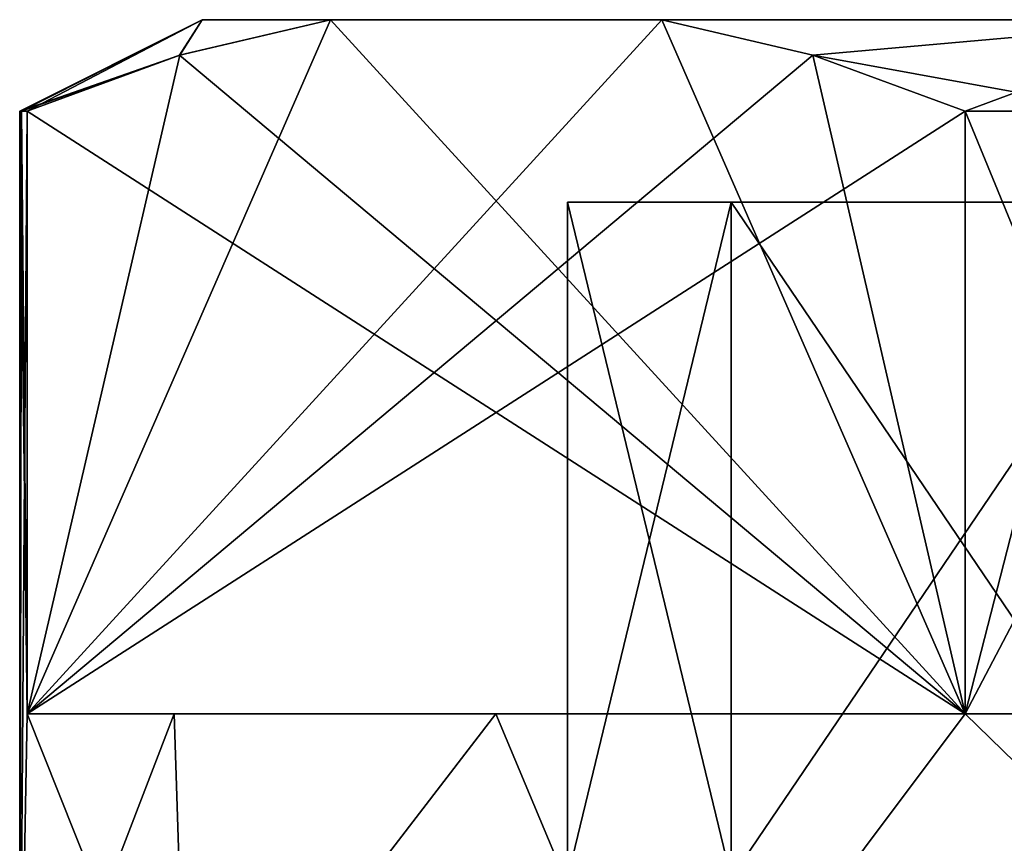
# Model space of a CAD drawing. Extents: x -62 to 446, y -84 to 1766.
# Tile 194 of 221: x 37.95 to 43.34, y 1761.49 to 1766. Entities that reach past the tile are written whole.
import ezdxf

# ---------------------------------------------------------------- set-up
doc = ezdxf.new("R2010")
doc.units = 0
doc.header["$LTSCALE"] = 65.185185
for name, color, linetype in [('737', 7, 'CONTINUOUS'), ('738', 7, 'CONTINUOUS'), ('739', 7, 'CONTINUOUS'), ('742', 7, 'CONTINUOUS'), ('743', 7, 'CONTINUOUS'), ('748', 7, 'CONTINUOUS'), ('749', 7, 'CONTINUOUS'), ('752', 7, 'CONTINUOUS'), ('754', 7, 'CONTINUOUS'), ('755', 7, 'CONTINUOUS')]:
    doc.layers.add(name, color=color, linetype=linetype)

msp = doc.modelspace()

# ---------------------------------------------------------------- linework, layer by layer
at = {"layer": '737', "color": 7, "linetype": 'CONTINUOUS'}
for points in [[(37.95, 1765.5), (37.95, 1760), (37.9916, 1762.2, 1.0009), (37.95, 1765.5)], [(37.9604, 1765.5, 0.5009), (37.95, 1765.5), (37.9916, 1762.2, 1.0009), (37.9604, 1765.5, 0.5009)], [(37.9916, 1765.5, 1.0009), (37.9604, 1765.5, 0.5009), (37.9916, 1762.2, 1.0009), (37.9916, 1765.5, 1.0009)], [(43.129, 1762.2, 9.8991), (45.3887, 1760, 11.1327), (43.129, 1765.5, 9.8991), (43.129, 1762.2, 9.8991)], [(43.129, 1765.5, 9.8991), (45.3887, 1760, 11.1327), (43.975, 1765.5, 10.4356), (43.129, 1765.5, 9.8991)], [(37.95, 1760), (38.8673, 1760, 4.6113), (37.9916, 1762.2, 1.0009), (37.95, 1760)], [(37.9916, 1762.2, 1.0009), (38.8673, 1760, 4.6113), (38.7953, 1762.2, 4.4336), (37.9916, 1762.2, 1.0009)], [(38.7953, 1762.2, 4.4336), (38.8673, 1760, 4.6113), (40.558, 1762.2, 7.4868), (38.7953, 1762.2, 4.4336)], [(38.8673, 1760, 4.6113), (41.4794, 1760, 8.5206), (40.558, 1762.2, 7.4868), (38.8673, 1760, 4.6113)], [(40.558, 1762.2, 7.4868), (41.4794, 1760, 8.5206), (43.129, 1762.2, 9.8991), (40.558, 1762.2, 7.4868)], [(41.4794, 1760, 8.5206), (45.3887, 1760, 11.1327), (43.129, 1762.2, 9.8991), (41.4794, 1760, 8.5206)]]:
    msp.add_3dface(points, dxfattribs=at)
at = {"layer": '738', "color": 7, "linetype": 'CONTINUOUS'}
for points in [[(38.95, 1766), (39.6531, 1766, 3.8786), (39.6531, 1766, -3.8786), (38.95, 1766)], [(39.6531, 1766, 3.8786), (41.4676, 1766, 7.0214), (39.6531, 1766, -3.8786), (39.6531, 1766, 3.8786)], [(39.6531, 1766, -3.8786), (41.4676, 1766, 7.0214), (41.4676, 1766, -7.0214), (39.6531, 1766, -3.8786)], [(41.4676, 1766, 7.0214), (44.475, 1766, 9.5696), (41.4676, 1766, -7.0214), (41.4676, 1766, 7.0214)], [(41.4676, 1766, -7.0214), (44.475, 1766, 9.5696), (44.475, 1766, -9.5696), (41.4676, 1766, -7.0214)]]:
    msp.add_3dface(points, dxfattribs=at)
at = {"layer": '739', "color": 7, "linetype": 'CONTINUOUS'}
for points in [[(41.8462, 1765, -3.9266), (59.05, 1765), (40.95, 1765), (41.8462, 1765, -3.9266)], [(40.95, 1765), (59.05, 1765), (58.1538, 1765, 3.9266), (40.95, 1765)], [(41.8462, 1765, 3.9266), (40.95, 1765), (58.1538, 1765, 3.9266), (41.8462, 1765, 3.9266)], [(58.1538, 1765, -3.9266), (59.05, 1765), (41.8462, 1765, -3.9266), (58.1538, 1765, -3.9266)], [(44.3574, 1765, -7.0756), (58.1538, 1765, -3.9266), (41.8462, 1765, -3.9266), (44.3574, 1765, -7.0756)], [(44.3574, 1765, 7.0756), (41.8462, 1765, 3.9266), (55.6426, 1765, 7.0756), (44.3574, 1765, 7.0756)], [(55.6426, 1765, 7.0756), (41.8462, 1765, 3.9266), (58.1538, 1765, 3.9266), (55.6426, 1765, 7.0756)]]:
    msp.add_3dface(points, dxfattribs=at)
at = {"layer": '742', "color": 7, "linetype": 'CONTINUOUS'}
for points in [[(37.95, 1760), (37.95, 1765.5), (37.9604, 1765.5, -0.5009), (37.95, 1760)], [(37.9916, 1762.2, -1.0009), (37.95, 1760), (37.9916, 1765.5, -1.0009), (37.9916, 1762.2, -1.0009)], [(37.9916, 1765.5, -1.0009), (37.95, 1760), (37.9604, 1765.5, -0.5009), (37.9916, 1765.5, -1.0009)], [(44.8626, 1765.5, -10.9), (44.8626, 1762.2, -10.9), (43.129, 1762.2, -9.8991), (44.8626, 1765.5, -10.9)], [(43.975, 1765.5, -10.4356), (44.8626, 1765.5, -10.9), (43.129, 1762.2, -9.8991), (43.975, 1765.5, -10.4356)], [(43.129, 1765.5, -9.8991), (43.975, 1765.5, -10.4356), (43.129, 1762.2, -9.8991), (43.129, 1765.5, -9.8991)], [(38.8673, 1760, -4.6113), (37.95, 1760), (38.7953, 1762.2, -4.4336), (38.8673, 1760, -4.6113)], [(38.7953, 1762.2, -4.4336), (37.95, 1760), (37.9916, 1762.2, -1.0009), (38.7953, 1762.2, -4.4336)], [(40.558, 1762.2, -7.4868), (38.8673, 1760, -4.6113), (38.7953, 1762.2, -4.4336), (40.558, 1762.2, -7.4868)], [(41.4794, 1760, -8.5206), (38.8673, 1760, -4.6113), (40.558, 1762.2, -7.4868), (41.4794, 1760, -8.5206)], [(43.129, 1762.2, -9.8991), (41.4794, 1760, -8.5206), (40.558, 1762.2, -7.4868), (43.129, 1762.2, -9.8991)], [(45.3887, 1760, -11.1327), (41.4794, 1760, -8.5206), (44.8626, 1762.2, -10.9), (45.3887, 1760, -11.1327)], [(44.8626, 1762.2, -10.9), (41.4794, 1760, -8.5206), (43.129, 1762.2, -9.8991), (44.8626, 1762.2, -10.9)]]:
    msp.add_3dface(points, dxfattribs=at)
at = {"layer": '743', "color": 7, "linetype": 'CONTINUOUS'}
for points in [[(37.9916, 1762.2, 1.0009), (38.7953, 1762.2, 4.4336), (40.558, 1762.2, 7.4868), (37.9916, 1762.2, 1.0009)], [(37.9916, 1762.2, 1.0009), (40.558, 1762.2, 7.4868), (43.129, 1762.2, 9.8991), (37.9916, 1762.2, 1.0009)], [(43.129, 1762.2, -9.8991), (38.7953, 1762.2, -4.4336), (37.9916, 1762.2, -1.0009), (43.129, 1762.2, -9.8991)], [(43.129, 1762.2, -9.8991), (40.558, 1762.2, -7.4868), (38.7953, 1762.2, -4.4336), (43.129, 1762.2, -9.8991)]]:
    msp.add_3dface(points, dxfattribs=at)
at = {"layer": '748', "color": 7, "linetype": 'CONTINUOUS'}
for points in [[(43.129, 1762.2, 9.8991), (39.6531, 1766, 3.8786), (38.8261, 1765.8057, 2.4463), (43.129, 1762.2, 9.8991)], [(43.129, 1762.2, 9.8991), (41.4676, 1766, 7.0214), (39.6531, 1766, 3.8786), (43.129, 1762.2, 9.8991)], [(41.4676, 1766, 7.0214), (43.129, 1762.2, 9.8991), (42.2945, 1765.8057, 8.4537), (41.4676, 1766, 7.0214)], [(37.9916, 1765.5, 1.0009), (43.129, 1762.2, 9.8991), (38.8261, 1765.8057, 2.4463), (37.9916, 1765.5, 1.0009)], [(43.129, 1762.2, 9.8991), (43.129, 1765.5, 9.8991), (42.2945, 1765.8057, 8.4537), (43.129, 1762.2, 9.8991)], [(37.9916, 1765.5, 1.0009), (37.9916, 1762.2, 1.0009), (43.129, 1762.2, 9.8991), (37.9916, 1765.5, 1.0009)]]:
    msp.add_3dface(points, dxfattribs=at)
at = {"layer": '749', "color": 7, "linetype": 'CONTINUOUS'}
for points in [[(39.6531, 1766, -3.8786), (41.4676, 1766, -7.0214), (37.9916, 1762.2, -1.0009), (39.6531, 1766, -3.8786)], [(39.6531, 1766, -3.8786), (37.9916, 1762.2, -1.0009), (38.8262, 1765.8057, -2.4463), (39.6531, 1766, -3.8786)], [(37.9916, 1762.2, -1.0009), (41.4676, 1766, -7.0214), (42.2945, 1765.8057, -8.4537), (37.9916, 1762.2, -1.0009)], [(43.129, 1765.5, -9.8991), (37.9916, 1762.2, -1.0009), (42.2945, 1765.8057, -8.4537), (43.129, 1765.5, -9.8991)], [(37.9916, 1762.2, -1.0009), (37.9916, 1765.5, -1.0009), (38.8262, 1765.8057, -2.4463), (37.9916, 1762.2, -1.0009)], [(43.129, 1765.5, -9.8991), (43.129, 1762.2, -9.8991), (37.9916, 1762.2, -1.0009), (43.129, 1765.5, -9.8991)]]:
    msp.add_3dface(points, dxfattribs=at)
at = {"layer": '752', "color": 7, "linetype": 'CONTINUOUS'}
for points in [[(40.95, 1765), (41.8462, 1765, 3.9266), (40.95, 1761.3), (40.95, 1765)], [(40.95, 1761.3), (41.8462, 1765, 3.9266), (41.8462, 1761.3, 3.9266), (40.95, 1761.3)], [(41.8462, 1765, 3.9266), (44.3574, 1765, 7.0756), (41.8462, 1761.3, 3.9266), (41.8462, 1765, 3.9266)], [(41.8462, 1761.3, 3.9266), (44.3574, 1765, 7.0756), (44.3574, 1761.3, 7.0756), (41.8462, 1761.3, 3.9266)]]:
    msp.add_3dface(points, dxfattribs=at)
at = {"layer": '754', "color": 7, "linetype": 'CONTINUOUS'}
for points in [[(41.8462, 1765, -3.9266), (40.95, 1765), (41.8462, 1761.3, -3.9266), (41.8462, 1765, -3.9266)], [(40.95, 1765), (40.95, 1761.3), (41.8462, 1761.3, -3.9266), (40.95, 1765)], [(44.3574, 1765, -7.0756), (41.8462, 1765, -3.9266), (44.3574, 1761.3, -7.0756), (44.3574, 1765, -7.0756)], [(41.8462, 1765, -3.9266), (41.8462, 1761.3, -3.9266), (44.3574, 1761.3, -7.0756), (41.8462, 1765, -3.9266)]]:
    msp.add_3dface(points, dxfattribs=at)
at = {"layer": '755', "color": 7, "linetype": 'CONTINUOUS'}
for points in [[(37.95, 1765.5), (37.9604, 1765.5, 0.5009), (38.95, 1766), (37.95, 1765.5)], [(37.95, 1765.5), (38.95, 1766), (38.8262, 1765.8057, -2.4463), (37.95, 1765.5)], [(37.9604, 1765.5, 0.5009), (37.9916, 1765.5, 1.0009), (38.95, 1766), (37.9604, 1765.5, 0.5009)], [(38.95, 1766), (37.9916, 1765.5, 1.0009), (38.8261, 1765.8057, 2.4463), (38.95, 1766)], [(39.6531, 1766, 3.8786), (38.95, 1766), (38.8261, 1765.8057, 2.4463), (39.6531, 1766, 3.8786)], [(38.95, 1766), (39.6531, 1766, -3.8786), (38.8262, 1765.8057, -2.4463), (38.95, 1766)], [(44.475, 1766, 9.5696), (41.4676, 1766, 7.0214), (42.2945, 1765.8057, 8.4537), (44.475, 1766, 9.5696)], [(41.4676, 1766, -7.0214), (44.475, 1766, -9.5696), (42.2945, 1765.8057, -8.4537), (41.4676, 1766, -7.0214)], [(43.975, 1765.5, 10.4356), (44.475, 1766, 9.5696), (42.2945, 1765.8057, 8.4537), (43.975, 1765.5, 10.4356)], [(44.475, 1766, -9.5696), (43.129, 1765.5, -9.8991), (42.2945, 1765.8057, -8.4537), (44.475, 1766, -9.5696)], [(44.475, 1766, -9.5696), (43.975, 1765.5, -10.4356), (43.129, 1765.5, -9.8991), (44.475, 1766, -9.5696)], [(37.9604, 1765.5, -0.5009), (37.95, 1765.5), (38.8262, 1765.8057, -2.4463), (37.9604, 1765.5, -0.5009)], [(37.9916, 1765.5, -1.0009), (37.9604, 1765.5, -0.5009), (38.8262, 1765.8057, -2.4463), (37.9916, 1765.5, -1.0009)], [(43.129, 1765.5, 9.8991), (43.975, 1765.5, 10.4356), (42.2945, 1765.8057, 8.4537), (43.129, 1765.5, 9.8991)]]:
    msp.add_3dface(points, dxfattribs=at)

doc.saveas('drawing.dxf')
